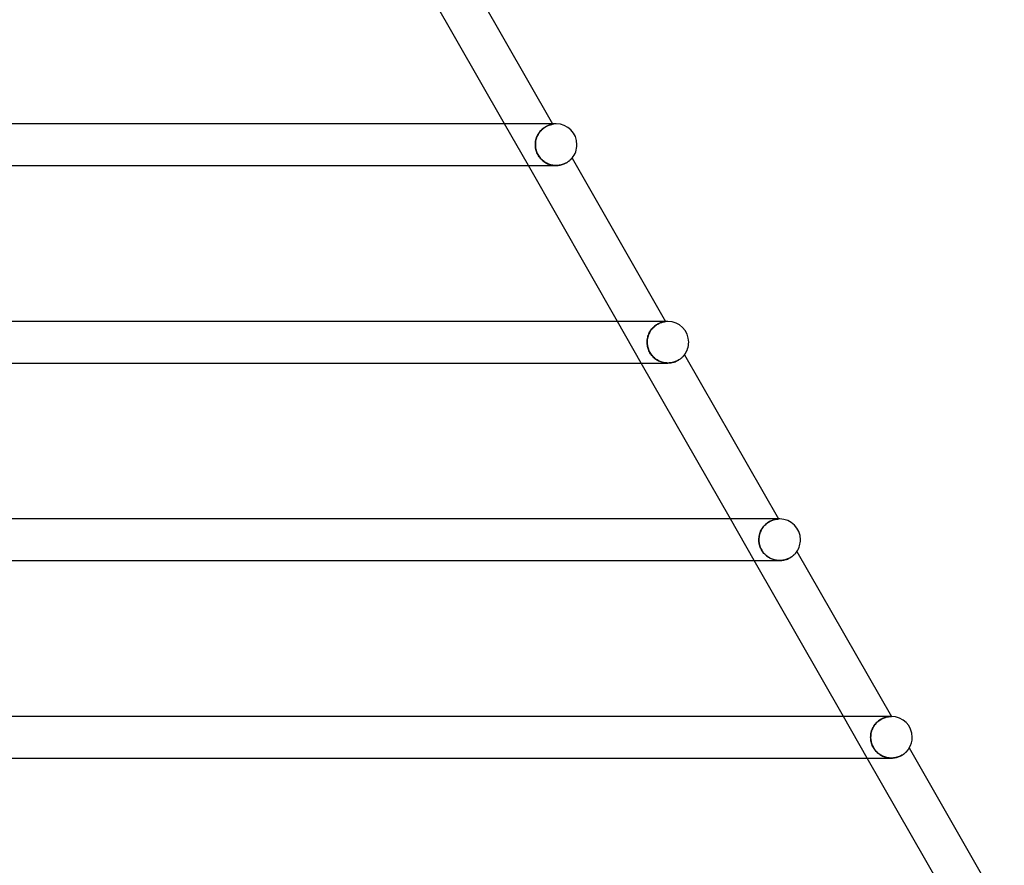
# Model space of a CAD drawing. Header units: millimetres. Extents: x -660 to 660, y -2 to 380.
# Tile 102 of 103: x 431 to 526, y 161 to 242. Entities that reach past the tile are written whole.
import ezdxf

# ---------------------------------------------------------------- set-up
doc = ezdxf.new("R2010")
doc.units = ezdxf.units.MM
doc.layers.add('HIDDEN', color=7, linetype='Continuous')
doc.layers.add('THICK', color=7, linetype='Continuous')

msp = doc.modelspace()

# ---------------------------------------------------------------- linework, layer by layer
at = {"layer": 'HIDDEN'}
for p, q in [((480.324, 228), (478.037, 232)), ((481.314, 231.082), (481.255, 230.985)), ((481.258, 230.99), (481.318, 231.088)), ((481.377, 231.174), (481.314, 231.082)), ((481.318, 231.088), (481.382, 231.181)), ((481.444, 231.262), (481.377, 231.174)), ((481.382, 231.181), (481.45, 231.269)), ((481.515, 231.344), (481.444, 231.262)), ((481.45, 231.269), (481.522, 231.351)), ((481.588, 231.42), (481.515, 231.344)), ((481.522, 231.351), (481.596, 231.428)), ((481.664, 231.491), (481.588, 231.42)), ((481.596, 231.428), (481.672, 231.499)), ((481.741, 231.557), (481.664, 231.491)), ((481.672, 231.499), (481.75, 231.564)), ((481.819, 231.616), (481.741, 231.557)), ((481.75, 231.564), (481.829, 231.623)), ((481.895, 231.669), (481.819, 231.616)), ((481.829, 231.623), (481.907, 231.677)), ((481.971, 231.717), (481.895, 231.669)), ((481.907, 231.677), (481.984, 231.724)), ((482.046, 231.759), (481.971, 231.717)), ((481.984, 231.724), (482.059, 231.766)), ((482.118, 231.796), (482.046, 231.759)), ((482.059, 231.766), (482.132, 231.803)), ((482.188, 231.829), (482.118, 231.796)), ((482.132, 231.803), (482.202, 231.835)), ((482.255, 231.857), (482.188, 231.829)), ((482.202, 231.835), (482.269, 231.862)), ((482.318, 231.881), (482.255, 231.857)), ((482.269, 231.862), (482.332, 231.886)), ((482.377, 231.901), (482.318, 231.881)), ((482.332, 231.886), (482.391, 231.905)), ((482.431, 231.918), (482.377, 231.901)), ((482.391, 231.905), (482.444, 231.922)), ((482.48, 231.932), (482.431, 231.918)), ((482.444, 231.922), (482.493, 231.935)), ((482.525, 231.943), (482.48, 231.932)), ((482.493, 231.935), (482.536, 231.946)), ((482.563, 231.952), (482.525, 231.943)), ((482.536, 231.946), (482.574, 231.954)), ((482.597, 231.959), (482.563, 231.952)), ((482.574, 231.954), (482.605, 231.961)), ((482.624, 231.965), (482.597, 231.959)), ((482.605, 231.961), (482.629, 231.965)), ((482.644, 231.968), (482.624, 231.965)), ((482.629, 231.965), (482.647, 231.969)), ((482.644, 232), (482.661, 231.971)), ((482.657, 231.97), (482.644, 231.968)), ((482.647, 231.969), (482.657, 231.97)), ((482.657, 231.97), (482.661, 231.971)), ((482.661, 231.971), (482.657, 231.97)), ((480.999, 230.115), (481.009, 230.23)), ((481.009, 230.229), (480.999, 230.115)), ((481.009, 230.23), (481.026, 230.344)), ((481.025, 230.343), (481.009, 230.229)), ((481.048, 230.455), (481.025, 230.343)), ((481.026, 230.344), (481.049, 230.457)), ((481.077, 230.565), (481.048, 230.455)), ((481.049, 230.457), (481.078, 230.568)), ((481.113, 230.674), (481.077, 230.565)), ((481.078, 230.568), (481.114, 230.677)), ((481.154, 230.78), (481.113, 230.674)), ((481.114, 230.677), (481.156, 230.785)), ((481.202, 230.884), (481.154, 230.78)), ((481.156, 230.785), (481.204, 230.889)), ((481.255, 230.985), (481.202, 230.884)), ((481.204, 230.889), (481.258, 230.99)), ((480.996, 230), (480.999, 230.115)), ((480.999, 230.115), (480.996, 230)), ((480.999, 229.886), (480.996, 230)), ((480.996, 230), (480.999, 229.893)), ((480.999, 229.893), (481.008, 229.786)), ((481.009, 229.773), (480.999, 229.886)), ((481.008, 229.786), (481.022, 229.679)), ((481.025, 229.66), (481.009, 229.773)), ((481.022, 229.679), (481.043, 229.571)), ((481.048, 229.549), (481.025, 229.66)), ((481.043, 229.571), (481.07, 229.463)), ((481.077, 229.438), (481.048, 229.549)), ((481.07, 229.463), (481.103, 229.356)), ((481.112, 229.33), (481.077, 229.438)), ((481.103, 229.356), (481.142, 229.251)), ((481.153, 229.223), (481.112, 229.33)), ((481.142, 229.251), (481.187, 229.148)), ((481.201, 229.119), (481.153, 229.223)), ((481.187, 229.148), (481.237, 229.049)), ((481.254, 229.018), (481.201, 229.119)), ((481.237, 229.049), (481.293, 228.952)), ((481.313, 228.92), (481.254, 229.018)), ((481.293, 228.952), (481.354, 228.858)), ((481.378, 228.825), (481.313, 228.92)), ((481.354, 228.858), (481.421, 228.768)), ((481.446, 228.736), (481.378, 228.825)), ((481.421, 228.768), (481.493, 228.681)), ((481.519, 228.652), (481.446, 228.736)), ((481.493, 228.681), (481.569, 228.599)), ((481.595, 228.573), (481.519, 228.652)), ((481.569, 228.599), (481.648, 228.523)), ((481.673, 228.5), (481.595, 228.573)), ((481.648, 228.523), (481.73, 228.452)), ((481.755, 228.432), (481.673, 228.5)), ((481.73, 228.452), (481.815, 228.386)), ((481.838, 228.369), (481.755, 228.432)), ((481.815, 228.386), (481.903, 228.325)), ((481.924, 228.312), (481.838, 228.369)), ((481.903, 228.325), (481.993, 228.27)), ((482.012, 228.259), (481.924, 228.312)), ((481.993, 228.27), (482.085, 228.22)), ((482.103, 228.211), (482.012, 228.259)), ((483.909, 228.22), (483.981, 228.258)), ((483.981, 228.258), (484.048, 228.298)), ((484.048, 228.298), (484.11, 228.338)), ((484.11, 228.338), (484.168, 228.377)), ((484.168, 228.377), (484.221, 228.417)), ((484.221, 228.417), (484.269, 228.455)), ((484.269, 228.455), (484.313, 228.493)), ((484.313, 228.493), (484.353, 228.528)), ((484.353, 228.528), (484.389, 228.562)), ((484.389, 228.562), (484.421, 228.593)), ((484.421, 228.593), (484.449, 228.622)), ((484.449, 228.622), (484.472, 228.647)), ((484.472, 228.647), (484.492, 228.668)), ((484.492, 228.668), (484.507, 228.685)), ((484.507, 228.685), (484.518, 228.698)), ((484.518, 228.698), (484.525, 228.705)), ((484.525, 228.705), (484.527, 228.708)), ((482.085, 228.22), (482.179, 228.174)), ((482.195, 228.167), (482.103, 228.211)), ((482.179, 228.174), (482.276, 228.134)), ((482.291, 228.128), (482.195, 228.167)), ((482.276, 228.134), (482.374, 228.099)), ((482.388, 228.095), (482.291, 228.128)), ((482.374, 228.099), (482.475, 228.069)), ((482.487, 228.066), (482.388, 228.095)), ((482.475, 228.069), (482.577, 228.044)), ((482.587, 228.042), (482.487, 228.066)), ((482.577, 228.044), (482.68, 228.025)), ((482.688, 228.024), (482.587, 228.042)), ((482.68, 228.025), (482.784, 228.011)), ((482.789, 228.011), (482.688, 228.024)), ((482.784, 228.011), (482.888, 228.003)), ((482.892, 228.003), (482.789, 228.011)), ((482.888, 228.003), (482.992, 228)), ((482.994, 228), (482.892, 228.003)), ((482.992, 228), (483.095, 228.002)), ((483.095, 228.002), (483.197, 228.01)), ((483.197, 228.01), (483.297, 228.023)), ((483.297, 228.023), (483.394, 228.04)), ((483.394, 228.04), (483.489, 228.061)), ((483.489, 228.061), (483.581, 228.087)), ((483.581, 228.087), (483.669, 228.116)), ((483.669, 228.116), (483.754, 228.149)), ((483.754, 228.149), (483.834, 228.183)), ((483.834, 228.183), (483.909, 228.22)), ((491.188, 209), (488.901, 213)), ((492.077, 212.101), (492.143, 212.196)), ((492.156, 212.213), (492.088, 212.118)), ((492.143, 212.196), (492.214, 212.286)), ((492.228, 212.302), (492.156, 212.213)), ((492.214, 212.286), (492.29, 212.371)), ((492.304, 212.385), (492.228, 212.302)), ((492.29, 212.371), (492.369, 212.45)), ((492.382, 212.462), (492.304, 212.385)), ((492.369, 212.45), (492.449, 212.522)), ((492.462, 212.533), (492.382, 212.462)), ((492.449, 212.522), (492.531, 212.588)), ((492.544, 212.598), (492.462, 212.533)), ((492.531, 212.588), (492.614, 212.648)), ((492.627, 212.657), (492.544, 212.598)), ((492.614, 212.648), (492.697, 212.702)), ((492.708, 212.709), (492.627, 212.657)), ((492.697, 212.702), (492.78, 212.75)), ((492.789, 212.755), (492.708, 212.709)), ((492.78, 212.75), (492.861, 212.793)), ((492.867, 212.796), (492.789, 212.755)), ((492.861, 212.793), (492.939, 212.829)), ((492.944, 212.831), (492.867, 212.796)), ((492.939, 212.829), (493.015, 212.861)), ((493.018, 212.862), (492.944, 212.831)), ((493.015, 212.861), (493.087, 212.888)), ((493.088, 212.888), (493.018, 212.862)), ((493.087, 212.888), (493.156, 212.91)), ((493.154, 212.91), (493.088, 212.888)), ((493.216, 212.928), (493.154, 212.91)), ((493.156, 212.91), (493.219, 212.929)), ((493.274, 212.943), (493.216, 212.928)), ((493.219, 212.929), (493.278, 212.944)), ((493.326, 212.955), (493.274, 212.943)), ((493.278, 212.944), (493.331, 212.956)), ((493.372, 212.964), (493.326, 212.955)), ((493.331, 212.956), (493.379, 212.965)), ((493.413, 212.972), (493.372, 212.964)), ((493.379, 212.965), (493.42, 212.973)), ((493.448, 212.977), (493.413, 212.972)), ((493.42, 212.973), (493.454, 212.978)), ((493.477, 212.981), (493.448, 212.977)), ((493.454, 212.978), (493.481, 212.982)), ((493.498, 212.984), (493.477, 212.981)), ((493.481, 212.982), (493.501, 212.985)), ((493.512, 212.986), (493.498, 212.984)), ((493.501, 212.985), (493.512, 212.986)), ((493.509, 213), (493.516, 212.986)), ((493.512, 212.986), (493.516, 212.986)), ((493.516, 212.986), (493.512, 212.986)), ((491.76, 211.238), (491.75, 211.119)), ((491.75, 211.116), (491.759, 211.231)), ((491.759, 211.231), (491.776, 211.346)), ((491.778, 211.355), (491.76, 211.238)), ((491.776, 211.346), (491.8, 211.46)), ((491.802, 211.472), (491.778, 211.355)), ((491.8, 211.46), (491.83, 211.573)), ((491.834, 211.586), (491.802, 211.472)), ((491.83, 211.573), (491.867, 211.684)), ((491.872, 211.699), (491.834, 211.586)), ((491.867, 211.684), (491.91, 211.793)), ((491.917, 211.809), (491.872, 211.699)), ((491.91, 211.793), (491.959, 211.899)), ((491.968, 211.916), (491.917, 211.809)), ((491.959, 211.899), (492.015, 212.002)), ((492.025, 212.019), (491.968, 211.916)), ((492.015, 212.002), (492.077, 212.101)), ((492.088, 212.118), (492.025, 212.019)), ((491.75, 211.119), (491.746, 211)), ((491.746, 211), (491.75, 211.116)), ((491.749, 210.899), (491.746, 211)), ((491.746, 211), (491.749, 210.902)), ((491.749, 210.902), (491.756, 210.805)), ((491.757, 210.798), (491.749, 210.899)), ((491.756, 210.805), (491.768, 210.708)), ((491.769, 210.697), (491.757, 210.798)), ((491.768, 210.708), (491.785, 210.611)), ((491.788, 210.595), (491.769, 210.697)), ((491.785, 210.611), (491.806, 210.514)), ((491.812, 210.492), (491.788, 210.595)), ((491.806, 210.514), (491.834, 210.415)), ((491.842, 210.39), (491.812, 210.492)), ((491.834, 210.415), (491.867, 210.317)), ((491.878, 210.287), (491.842, 210.39)), ((491.867, 210.317), (491.906, 210.217)), ((491.92, 210.185), (491.878, 210.287)), ((491.906, 210.217), (491.951, 210.118)), ((491.968, 210.084), (491.92, 210.185)), ((491.951, 210.118), (492.003, 210.02)), ((492.022, 209.987), (491.968, 210.084)), ((492.003, 210.02), (492.062, 209.922)), ((492.08, 209.894), (492.022, 209.987)), ((492.062, 209.922), (492.127, 209.827)), ((492.144, 209.803), (492.08, 209.894)), ((492.127, 209.827), (492.195, 209.738)), ((492.212, 209.717), (492.144, 209.803)), ((492.195, 209.738), (492.267, 209.654)), ((492.285, 209.635), (492.212, 209.717)), ((492.267, 209.654), (492.342, 209.576)), ((492.362, 209.556), (492.285, 209.635)), ((492.342, 209.576), (492.419, 209.504)), ((492.444, 209.482), (492.362, 209.556)), ((492.419, 209.504), (492.499, 209.436)), ((492.529, 209.413), (492.444, 209.482)), ((492.499, 209.436), (492.581, 209.374)), ((492.617, 209.349), (492.529, 209.413)), ((492.581, 209.374), (492.666, 209.317)), ((492.709, 209.29), (492.617, 209.349)), ((492.666, 209.317), (492.754, 209.263)), ((494.771, 209.282), (494.841, 209.326)), ((494.841, 209.326), (494.907, 209.37)), ((494.907, 209.37), (494.967, 209.414)), ((494.967, 209.414), (495.023, 209.459)), ((495.023, 209.459), (495.074, 209.502)), ((495.074, 209.502), (495.12, 209.544)), ((495.12, 209.544), (495.162, 209.584)), ((495.162, 209.584), (495.199, 209.622)), ((495.199, 209.622), (495.232, 209.657)), ((495.232, 209.657), (495.26, 209.689)), ((495.26, 209.689), (495.285, 209.718)), ((495.285, 209.718), (495.305, 209.742)), ((495.305, 209.742), (495.322, 209.763)), ((495.322, 209.763), (495.334, 209.778)), ((495.334, 209.778), (495.341, 209.788)), ((495.341, 209.788), (495.343, 209.791)), ((492.804, 209.236), (492.709, 209.29)), ((492.754, 209.263), (492.844, 209.215)), ((492.901, 209.187), (492.804, 209.236)), ((492.844, 209.215), (492.937, 209.171)), ((493.001, 209.144), (492.901, 209.187)), ((492.937, 209.171), (493.032, 209.132)), ((493.103, 209.106), (493.001, 209.144)), ((493.032, 209.132), (493.129, 209.097)), ((493.207, 209.074), (493.103, 209.106)), ((493.129, 209.097), (493.229, 209.068)), ((493.312, 209.048), (493.207, 209.074)), ((493.229, 209.068), (493.329, 209.044)), ((493.419, 209.027), (493.312, 209.048)), ((493.329, 209.044), (493.431, 209.025)), ((493.527, 209.012), (493.419, 209.027)), ((493.431, 209.025), (493.534, 209.011)), ((493.635, 209.003), (493.527, 209.012)), ((493.534, 209.011), (493.637, 209.003)), ((493.743, 209), (493.635, 209.003)), ((493.637, 209.003), (493.741, 209)), ((493.741, 209), (493.847, 209.003)), ((493.847, 209.003), (493.952, 209.011)), ((493.952, 209.011), (494.056, 209.024)), ((494.056, 209.024), (494.158, 209.043)), ((494.158, 209.043), (494.257, 209.066)), ((494.257, 209.066), (494.352, 209.094)), ((494.352, 209.094), (494.444, 209.126)), ((494.444, 209.126), (494.532, 209.161)), ((494.532, 209.161), (494.616, 209.199)), ((494.616, 209.199), (494.696, 209.239)), ((494.696, 209.239), (494.771, 209.282)), ((502.052, 190), (499.765, 194)), ((502.842, 193.125), (502.912, 193.221)), ((502.925, 193.238), (502.854, 193.142)), ((502.912, 193.221), (502.988, 193.313)), ((503.001, 193.329), (502.925, 193.238)), ((502.988, 193.313), (503.067, 193.399)), ((503.081, 193.413), (503.001, 193.329)), ((503.067, 193.399), (503.15, 193.479)), ((503.164, 193.491), (503.081, 193.413)), ((503.15, 193.479), (503.235, 193.552)), ((503.249, 193.563), (503.164, 193.491)), ((503.235, 193.552), (503.323, 193.619)), ((503.335, 193.628), (503.249, 193.563)), ((503.323, 193.619), (503.411, 193.68)), ((503.423, 193.687), (503.335, 193.628)), ((503.411, 193.68), (503.5, 193.733)), ((503.509, 193.739), (503.423, 193.687)), ((503.5, 193.733), (503.587, 193.781)), ((503.595, 193.785), (503.509, 193.739)), ((503.587, 193.781), (503.673, 193.822)), ((503.678, 193.824), (503.595, 193.785)), ((503.673, 193.822), (503.756, 193.857)), ((503.76, 193.859), (503.678, 193.824)), ((503.756, 193.857), (503.837, 193.888)), ((503.838, 193.888), (503.76, 193.859)), ((503.837, 193.888), (503.914, 193.913)), ((503.913, 193.912), (503.838, 193.888)), ((503.984, 193.933), (503.913, 193.912)), ((503.914, 193.913), (503.987, 193.933)), ((504.05, 193.949), (503.984, 193.933)), ((503.987, 193.933), (504.055, 193.95)), ((504.112, 193.962), (504.05, 193.949)), ((504.055, 193.95), (504.118, 193.963)), ((504.168, 193.972), (504.112, 193.962)), ((504.118, 193.963), (504.175, 193.974)), ((504.218, 193.98), (504.168, 193.972)), ((504.175, 193.974), (504.226, 193.981)), ((504.262, 193.986), (504.218, 193.98)), ((504.226, 193.981), (504.271, 193.987)), ((504.3, 193.99), (504.262, 193.986)), ((504.271, 193.987), (504.308, 193.991)), ((504.331, 193.993), (504.3, 193.99)), ((504.308, 193.991), (504.337, 193.993)), ((504.355, 193.995), (504.331, 193.993)), ((504.337, 193.993), (504.358, 193.995)), ((504.373, 194), (504.348, 194)), ((504.37, 193.996), (504.355, 193.995)), ((504.358, 193.995), (504.371, 193.996)), ((504.375, 193.996), (504.37, 193.996)), ((504.371, 193.996), (504.375, 193.996)), ((502.51, 192.236), (502.528, 192.354)), ((502.529, 192.363), (502.511, 192.242)), ((502.528, 192.354), (502.552, 192.47)), ((502.555, 192.482), (502.529, 192.363)), ((502.552, 192.47), (502.584, 192.585)), ((502.588, 192.599), (502.555, 192.482)), ((502.584, 192.585), (502.622, 192.699)), ((502.628, 192.714), (502.588, 192.599)), ((502.622, 192.699), (502.667, 192.81)), ((502.674, 192.826), (502.628, 192.714)), ((502.667, 192.81), (502.719, 192.918)), ((502.728, 192.935), (502.674, 192.826)), ((502.719, 192.918), (502.778, 193.023)), ((502.788, 193.041), (502.728, 192.935)), ((502.778, 193.023), (502.842, 193.125)), ((502.854, 193.142), (502.788, 193.041)), ((502.5, 192.121), (502.496, 192)), ((502.496, 192), (502.5, 192.118)), ((502.499, 191.898), (502.496, 192)), ((502.496, 192), (502.499, 191.901)), ((502.499, 191.901), (502.506, 191.802)), ((502.507, 191.796), (502.499, 191.898)), ((502.511, 192.242), (502.5, 192.121)), ((502.5, 192.118), (502.51, 192.236)), ((502.506, 191.802), (502.519, 191.702)), ((502.52, 191.695), (502.507, 191.796)), ((502.519, 191.702), (502.537, 191.602)), ((502.538, 191.594), (502.52, 191.695)), ((502.537, 191.602), (502.56, 191.5)), ((502.562, 191.495), (502.538, 191.594)), ((502.56, 191.5), (502.59, 191.398)), ((502.59, 191.396), (502.562, 191.495)), ((502.59, 191.398), (502.625, 191.295)), ((502.623, 191.3), (502.59, 191.396)), ((502.662, 191.204), (502.623, 191.3)), ((502.625, 191.295), (502.667, 191.192)), ((502.705, 191.111), (502.662, 191.204)), ((502.667, 191.192), (502.716, 191.09)), ((502.753, 191.02), (502.705, 191.111)), ((502.716, 191.09), (502.77, 190.991)), ((502.806, 190.932), (502.753, 191.02)), ((502.77, 190.991), (502.828, 190.897)), ((502.862, 190.847), (502.806, 190.932)), ((502.828, 190.897), (502.89, 190.809)), ((502.923, 190.766), (502.862, 190.847)), ((502.89, 190.809), (502.955, 190.726)), ((502.987, 190.688), (502.923, 190.766)), ((502.955, 190.726), (503.023, 190.648)), ((503.056, 190.613), (502.987, 190.688)), ((503.023, 190.648), (503.092, 190.576)), ((503.128, 190.541), (503.056, 190.613)), ((503.092, 190.576), (503.164, 190.509)), ((503.204, 190.474), (503.128, 190.541)), ((503.164, 190.509), (503.237, 190.446)), ((503.282, 190.411), (503.204, 190.474)), ((503.237, 190.446), (503.314, 190.387)), ((503.364, 190.352), (503.282, 190.411)), ((503.314, 190.387), (503.393, 190.332)), ((505.621, 190.346), (505.684, 190.39)), ((505.684, 190.39), (505.743, 190.434)), ((505.743, 190.434), (505.797, 190.479)), ((505.797, 190.479), (505.847, 190.523)), ((505.847, 190.523), (505.893, 190.566)), ((505.893, 190.566), (505.935, 190.608)), ((505.935, 190.608), (505.973, 190.648)), ((505.973, 190.648), (506.008, 190.687)), ((506.008, 190.687), (506.039, 190.723)), ((506.039, 190.723), (506.066, 190.757)), ((506.066, 190.757), (506.09, 190.787)), ((506.09, 190.787), (506.11, 190.814)), ((506.11, 190.814), (506.127, 190.837)), ((506.127, 190.837), (506.14, 190.856)), ((506.14, 190.856), (506.15, 190.869)), ((506.15, 190.869), (506.155, 190.877)), ((506.155, 190.877), (506.157, 190.88)), ((503.448, 190.297), (503.364, 190.352)), ((503.393, 190.332), (503.475, 190.28)), ((503.535, 190.246), (503.448, 190.297)), ((503.475, 190.28), (503.559, 190.233)), ((503.624, 190.2), (503.535, 190.246)), ((503.559, 190.233), (503.646, 190.19)), ((503.715, 190.159), (503.624, 190.2)), ((503.646, 190.19), (503.734, 190.151)), ((503.809, 190.122), (503.715, 190.159)), ((503.734, 190.151), (503.825, 190.116)), ((503.904, 190.09), (503.809, 190.122)), ((503.825, 190.116), (503.917, 190.086)), ((504, 190.063), (503.904, 190.09)), ((503.917, 190.086), (504.011, 190.06)), ((504.098, 190.04), (504, 190.063)), ((504.011, 190.06), (504.106, 190.038)), ((504.197, 190.023), (504.098, 190.04)), ((504.106, 190.038), (504.202, 190.022)), ((504.296, 190.01), (504.197, 190.023)), ((504.202, 190.022), (504.3, 190.01)), ((504.396, 190.002), (504.296, 190.01)), ((504.3, 190.01), (504.398, 190.002)), ((504.496, 190), (504.396, 190.002)), ((504.398, 190.002), (504.496, 190)), ((504.496, 190), (504.595, 190.002)), ((504.595, 190.002), (504.693, 190.01)), ((504.693, 190.01), (504.791, 190.022)), ((504.791, 190.022), (504.887, 190.039)), ((504.887, 190.039), (504.981, 190.06)), ((504.981, 190.06), (505.073, 190.085)), ((505.073, 190.085), (505.162, 190.114)), ((505.162, 190.114), (505.248, 190.146)), ((505.248, 190.146), (505.33, 190.182)), ((505.33, 190.182), (505.409, 190.22)), ((505.409, 190.22), (505.484, 190.26)), ((505.484, 190.26), (505.555, 190.302)), ((505.555, 190.302), (505.621, 190.346)), ((512.917, 171), (510.63, 175)), ((513.619, 174.163), (513.694, 174.261)), ((513.75, 174.327), (513.673, 174.235)), ((513.694, 174.261), (513.774, 174.353)), ((513.833, 174.415), (513.75, 174.327)), ((513.774, 174.353), (513.858, 174.44)), ((513.919, 174.496), (513.833, 174.415)), ((513.858, 174.44), (513.946, 174.519)), ((514.008, 174.57), (513.919, 174.496)), ((513.946, 174.519), (514.035, 174.592)), ((514.098, 174.637), (514.008, 174.57)), ((514.035, 174.592), (514.126, 174.657)), ((514.191, 174.698), (514.098, 174.637)), ((514.126, 174.657), (514.218, 174.715)), ((514.283, 174.752), (514.191, 174.698)), ((514.218, 174.715), (514.31, 174.767)), ((514.375, 174.8), (514.283, 174.752)), ((514.31, 174.767), (514.401, 174.812)), ((514.465, 174.841), (514.375, 174.8)), ((514.401, 174.812), (514.49, 174.851)), ((514.553, 174.875), (514.465, 174.841)), ((514.49, 174.851), (514.577, 174.884)), ((514.638, 174.905), (514.553, 174.875)), ((514.577, 174.884), (514.66, 174.912)), ((514.72, 174.929), (514.638, 174.905)), ((514.66, 174.912), (514.74, 174.934)), ((514.798, 174.949), (514.72, 174.929)), ((514.74, 174.934), (514.815, 174.953)), ((514.871, 174.964), (514.798, 174.949)), ((514.815, 174.953), (514.886, 174.967)), ((514.939, 174.976), (514.871, 174.964)), ((514.886, 174.967), (514.952, 174.978)), ((515.002, 174.985), (514.939, 174.976)), ((514.952, 174.978), (515.012, 174.986)), ((515.058, 174.991), (515.002, 174.985)), ((515.012, 174.986), (515.066, 174.992)), ((515.107, 174.995), (515.058, 174.991)), ((515.066, 174.992), (515.113, 174.995)), ((515.25, 175), (515.095, 175)), ((515.15, 174.998), (515.107, 174.995)), ((515.113, 174.995), (515.155, 174.998)), ((515.186, 174.999), (515.15, 174.998)), ((515.155, 174.998), (515.189, 174.999)), ((515.214, 175), (515.186, 174.999)), ((515.189, 174.999), (515.215, 175)), ((515.231, 175), (515.214, 175)), ((515.215, 175), (515.232, 175)), ((515.237, 175), (515.231, 175)), ((515.232, 175), (515.237, 175)), ((513.279, 173.357), (513.261, 173.239)), ((513.262, 173.247), (513.281, 173.369)), ((513.303, 173.475), (513.279, 173.357)), ((513.281, 173.369), (513.307, 173.49)), ((513.336, 173.591), (513.303, 173.475)), ((513.307, 173.49), (513.341, 173.609)), ((513.375, 173.706), (513.336, 173.591)), ((513.341, 173.609), (513.383, 173.727)), ((513.421, 173.818), (513.375, 173.706)), ((513.383, 173.727), (513.432, 173.841)), ((513.474, 173.928), (513.421, 173.818)), ((513.432, 173.841), (513.488, 173.953)), ((513.534, 174.034), (513.474, 173.928)), ((513.488, 173.953), (513.55, 174.06)), ((513.601, 174.137), (513.534, 174.034)), ((513.55, 174.06), (513.619, 174.163)), ((513.673, 174.235), (513.601, 174.137)), ((513.247, 173), (513.25, 173.124)), ((513.25, 173.119), (513.247, 173)), ((513.25, 172.886), (513.247, 173)), ((513.247, 173), (513.249, 172.908)), ((513.249, 172.908), (513.255, 172.815)), ((513.25, 173.124), (513.262, 173.247)), ((513.261, 173.239), (513.25, 173.119)), ((513.26, 172.772), (513.25, 172.886)), ((513.255, 172.815), (513.266, 172.722)), ((513.276, 172.658), (513.26, 172.772)), ((513.266, 172.722), (513.282, 172.628)), ((513.299, 172.545), (513.276, 172.658)), ((513.282, 172.628), (513.302, 172.534)), ((513.329, 172.433), (513.299, 172.545)), ((513.302, 172.534), (513.327, 172.44)), ((513.327, 172.44), (513.357, 172.346)), ((513.365, 172.322), (513.329, 172.433)), ((513.357, 172.346), (513.392, 172.252)), ((513.408, 172.214), (513.365, 172.322)), ((513.392, 172.252), (513.432, 172.16)), ((513.457, 172.109), (513.408, 172.214)), ((513.432, 172.16), (513.476, 172.07)), ((513.511, 172.006), (513.457, 172.109)), ((513.476, 172.07), (513.525, 171.983)), ((513.572, 171.906), (513.511, 172.006)), ((513.525, 171.983), (513.577, 171.899)), ((513.639, 171.81), (513.572, 171.906)), ((513.577, 171.899), (513.634, 171.817)), ((513.634, 171.817), (513.695, 171.738)), ((513.712, 171.718), (513.639, 171.81)), ((513.695, 171.738), (513.76, 171.663)), ((513.788, 171.632), (513.712, 171.718)), ((513.76, 171.663), (513.828, 171.59)), ((513.867, 171.552), (513.788, 171.632)), ((513.828, 171.59), (513.9, 171.522)), ((513.95, 171.477), (513.867, 171.552)), ((513.9, 171.522), (513.974, 171.457)), ((514.036, 171.408), (513.95, 171.477)), ((513.974, 171.457), (514.051, 171.397)), ((516.432, 171.389), (516.492, 171.434)), ((516.492, 171.434), (516.548, 171.48)), ((516.548, 171.48), (516.6, 171.526)), ((516.6, 171.526), (516.648, 171.572)), ((516.648, 171.572), (516.693, 171.616)), ((516.693, 171.616), (516.733, 171.66)), ((516.733, 171.66), (516.77, 171.702)), ((516.77, 171.702), (516.804, 171.742)), ((516.804, 171.742), (516.834, 171.78)), ((516.834, 171.78), (516.861, 171.816)), ((516.861, 171.816), (516.885, 171.849)), ((516.885, 171.849), (516.905, 171.878)), ((516.905, 171.878), (516.924, 171.905)), ((516.924, 171.905), (516.939, 171.929)), ((516.939, 171.929), (516.951, 171.948)), ((516.951, 171.948), (516.96, 171.962)), ((516.96, 171.962), (516.965, 171.972)), ((516.965, 171.972), (516.967, 171.975)), ((514.123, 171.345), (514.036, 171.408)), ((514.051, 171.397), (514.131, 171.34)), ((514.214, 171.287), (514.123, 171.345)), ((514.131, 171.34), (514.214, 171.287)), ((514.306, 171.235), (514.214, 171.287)), ((514.214, 171.287), (514.298, 171.239)), ((514.298, 171.239), (514.385, 171.195)), ((514.402, 171.187), (514.306, 171.235)), ((514.385, 171.195), (514.474, 171.155)), ((514.5, 171.145), (514.402, 171.187)), ((514.474, 171.155), (514.565, 171.12)), ((514.6, 171.107), (514.5, 171.145)), ((514.565, 171.12), (514.658, 171.089)), ((514.703, 171.075), (514.6, 171.107)), ((514.658, 171.089), (514.752, 171.062)), ((514.807, 171.049), (514.703, 171.075)), ((514.752, 171.062), (514.848, 171.04)), ((514.914, 171.028), (514.807, 171.049)), ((514.848, 171.04), (514.944, 171.023)), ((515.021, 171.013), (514.914, 171.028)), ((514.944, 171.023), (515.042, 171.01)), ((515.129, 171.003), (515.021, 171.013)), ((515.042, 171.01), (515.14, 171.003)), ((515.238, 171), (515.129, 171.003)), ((515.14, 171.003), (515.238, 171)), ((515.238, 171), (515.337, 171.002)), ((515.337, 171.002), (515.435, 171.009)), ((515.435, 171.009), (515.533, 171.021)), ((515.533, 171.021), (515.629, 171.037)), ((515.629, 171.037), (515.723, 171.058)), ((515.723, 171.058), (515.815, 171.083)), ((515.815, 171.083), (515.905, 171.111)), ((515.905, 171.111), (515.991, 171.144)), ((515.991, 171.144), (516.073, 171.179)), ((516.073, 171.179), (516.152, 171.217)), ((516.152, 171.217), (516.228, 171.257)), ((516.228, 171.257), (516.3, 171.299)), ((516.3, 171.299), (516.368, 171.344)), ((516.368, 171.344), (516.432, 171.389))]:
    msp.add_line(p, q, dxfattribs=at)
for centre, end in [((483, 230), 99.76284), ((493.75, 211), 96.70513), ((504.5, 192), 93.57633), ((515.25, 173), 90.3602)]:
    msp.add_arc(centre, 2, 89.99998, end, dxfattribs=at)
at = {"layer": 'THICK'}
for p, q in [((473.707, 247.63), (482.644, 232)), ((478.037, 232), (469.459, 247)), ((483, 232), (-483, 232)), ((483, 232), (482.855, 232)), ((483.983, 228.259), (483.911, 228.221)), ((484.049, 228.299), (483.983, 228.259)), ((484.111, 228.338), (484.049, 228.299)), ((484.169, 228.378), (484.111, 228.338)), ((484.221, 228.417), (484.169, 228.378)), ((484.27, 228.456), (484.221, 228.417)), ((484.314, 228.493), (484.27, 228.456)), ((484.354, 228.529), (484.314, 228.493)), ((484.39, 228.563), (484.354, 228.529)), ((484.422, 228.594), (484.39, 228.563)), ((484.449, 228.622), (484.422, 228.594)), ((484.473, 228.647), (484.449, 228.622)), ((484.492, 228.669), (484.473, 228.647)), ((484.507, 228.686), (484.492, 228.669)), ((484.518, 228.698), (484.507, 228.686)), ((484.525, 228.705), (484.518, 228.698)), ((484.527, 228.708), (484.525, 228.705)), ((484.527, 228.708), (493.509, 213)), ((392.658, 228), (482.996, 228)), ((488.901, 213), (480.324, 228)), ((483.097, 228.003), (482.994, 228)), ((483.199, 228.01), (483.097, 228.003)), ((483.299, 228.023), (483.199, 228.01)), ((483.397, 228.041), (483.299, 228.023)), ((483.492, 228.062), (483.397, 228.041)), ((483.584, 228.088), (483.492, 228.062)), ((483.671, 228.117), (483.584, 228.088)), ((483.755, 228.149), (483.671, 228.117)), ((483.835, 228.184), (483.755, 228.149)), ((483.911, 228.221), (483.835, 228.184)), ((493.75, 213), (-493.75, 213)), ((493.75, 213), (493.601, 213)), ((494.853, 209.333), (494.784, 209.29)), ((494.918, 209.378), (494.853, 209.333)), ((494.977, 209.422), (494.918, 209.378)), ((495.032, 209.466), (494.977, 209.422)), ((495.082, 209.509), (495.032, 209.466)), ((495.127, 209.55), (495.082, 209.509)), ((495.167, 209.59), (495.127, 209.55)), ((495.203, 209.627), (495.167, 209.59)), ((495.235, 209.661), (495.203, 209.627)), ((495.263, 209.692), (495.235, 209.661)), ((495.287, 209.72), (495.263, 209.692)), ((495.307, 209.744), (495.287, 209.72)), ((495.322, 209.764), (495.307, 209.744)), ((495.334, 209.779), (495.322, 209.764)), ((495.341, 209.788), (495.334, 209.779)), ((495.343, 209.791), (495.341, 209.788)), ((495.343, 209.791), (504.375, 193.996)), ((401.447, 209), (493.746, 209)), ((499.765, 194), (491.188, 209)), ((493.852, 209.003), (493.743, 209)), ((493.959, 209.011), (493.852, 209.003)), ((494.065, 209.026), (493.959, 209.011)), ((494.169, 209.045), (494.065, 209.026)), ((494.269, 209.069), (494.169, 209.045)), ((494.365, 209.098), (494.269, 209.069)), ((494.458, 209.131), (494.365, 209.098)), ((494.547, 209.167), (494.458, 209.131)), ((494.631, 209.206), (494.547, 209.167)), ((494.71, 209.247), (494.631, 209.206)), ((494.784, 209.29), (494.71, 209.247)), ((504.5, 194), (-504.5, 194)), ((504.5, 194), (504.373, 194)), ((505.697, 190.399), (505.635, 190.355)), ((505.755, 190.444), (505.697, 190.399)), ((505.808, 190.488), (505.755, 190.444)), ((505.857, 190.532), (505.808, 190.488)), ((505.902, 190.575), (505.857, 190.532)), ((505.943, 190.616), (505.902, 190.575)), ((505.98, 190.656), (505.943, 190.616)), ((506.014, 190.694), (505.98, 190.656)), ((506.044, 190.729), (506.014, 190.694)), ((506.07, 190.762), (506.044, 190.729)), ((506.093, 190.792), (506.07, 190.762)), ((506.113, 190.818), (506.093, 190.792)), ((506.129, 190.84), (506.113, 190.818)), ((506.141, 190.857), (506.129, 190.84)), ((506.15, 190.87), (506.141, 190.857)), ((506.156, 190.877), (506.15, 190.87)), ((506.157, 190.88), (506.156, 190.877)), ((506.157, 190.88), (515.237, 175)), ((410.237, 190), (504.496, 190)), ((510.63, 175), (502.052, 190)), ((504.598, 190.003), (504.496, 190)), ((504.7, 190.01), (504.598, 190.003)), ((504.8, 190.023), (504.7, 190.01)), ((504.898, 190.041), (504.8, 190.023)), ((504.994, 190.063), (504.898, 190.041)), ((505.087, 190.089), (504.994, 190.063)), ((505.177, 190.119), (505.087, 190.089)), ((505.263, 190.153), (505.177, 190.119)), ((505.346, 190.189), (505.263, 190.153)), ((505.424, 190.228), (505.346, 190.189)), ((505.498, 190.269), (505.424, 190.228)), ((505.569, 190.311), (505.498, 190.269)), ((505.635, 190.355), (505.569, 190.311)), ((515.25, 175), (-515.25, 175)), ((516.473, 171.419), (516.403, 171.367)), ((516.538, 171.471), (516.473, 171.419)), ((516.598, 171.524), (516.538, 171.471)), ((516.653, 171.576), (516.598, 171.524)), ((516.703, 171.628), (516.653, 171.576)), ((516.749, 171.677), (516.703, 171.628)), ((516.79, 171.725), (516.749, 171.677)), ((516.826, 171.77), (516.79, 171.725)), ((516.858, 171.811), (516.826, 171.77)), ((516.885, 171.849), (516.858, 171.811)), ((516.909, 171.884), (516.885, 171.849)), ((516.929, 171.914), (516.909, 171.884)), ((516.945, 171.939), (516.929, 171.914)), ((516.957, 171.958), (516.945, 171.939)), ((516.965, 171.97), (516.957, 171.958)), ((516.967, 171.975), (516.965, 171.97)), ((516.967, 171.975), (526.103, 155.997)), ((419.026, 171), (515.246, 171)), ((521.494, 156), (512.917, 171)), ((515.348, 171.003), (515.238, 171)), ((515.458, 171.011), (515.348, 171.003)), ((515.566, 171.026), (515.458, 171.011)), ((515.673, 171.046), (515.566, 171.026)), ((515.778, 171.072), (515.673, 171.046)), ((515.88, 171.103), (515.778, 171.072)), ((515.977, 171.138), (515.88, 171.103)), ((516.071, 171.178), (515.977, 171.138)), ((516.161, 171.221), (516.071, 171.178)), ((516.247, 171.268), (516.161, 171.221)), ((516.327, 171.317), (516.247, 171.268)), ((516.403, 171.367), (516.327, 171.317))]:
    msp.add_line(p, q, dxfattribs=at)
for centre, start, end in [((483, 230), 0, 89.99998), ((483, 230), 319.76031, 0), ((493.75, 211), 0, 89.99998), ((493.75, 211), 322.81779, 0), ((504.5, 192), 0, 89.99998), ((504.5, 192), 325.94671, 0), ((515.25, 173), 0, 89.99998), ((515.25, 173), 329.16181, 0)]:
    msp.add_arc(centre, 2, start, end, dxfattribs=at)

doc.saveas('drawing.dxf')
